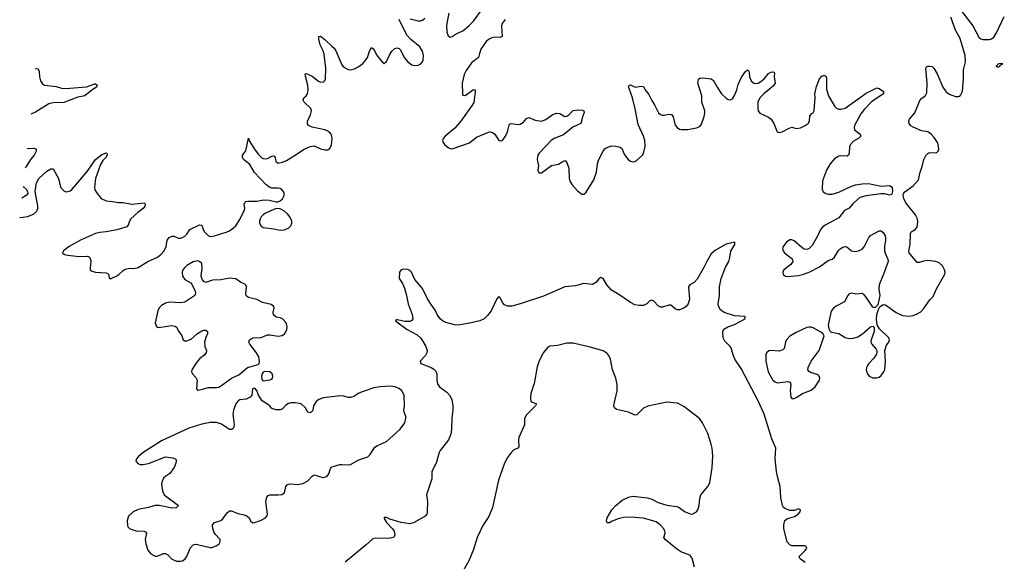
# Model space of a CAD drawing. Header units: inches. Extents: x 1603746 to 1744129, y 385869 to 533836.
# Tile 90 of 105: x 1617055 to 1626330, y 512605 to 517707. Entities that reach past the tile are written whole.
import ezdxf

# ---------------------------------------------------------------- set-up
doc = ezdxf.new("R2010")
doc.units = ezdxf.units.IN
doc.header["$MEASUREMENT"] = 0
doc.layers.add('B6511', color=7, linetype='Continuous')
doc.layers.add('B6521', color=7, linetype='Continuous')

msp = doc.modelspace()

# ---------------------------------------------------------------- linework, layer by layer
at = {"layer": 'B6511', "color": 6, "elevation": 400}
for points in [[(1617055.2, 515845.3), (1617086.7, 515846.7), (1617130, 515853.5), (1617184.5, 515875.5), (1617215.8, 515904.2), (1617225.6, 515930), (1617226.8, 515953.2), (1617199.6, 516090), (1617213.6, 516170), (1617234.8, 516210), (1617310, 516279.2), (1617350, 516300.7), (1617370, 516301.3), (1617419.8, 516210), (1617439, 516130), (1617470, 516093.7), (1617490, 516085.8), (1617510, 516087.2), (1617530, 516094.9), (1617550, 516111.4), (1617610, 516179.5), (1617699.9, 516290), (1617770, 516389.1), (1617830, 516436.5), (1617870, 516452.7), (1617876, 516450), (1617879.5, 516430), (1617867.2, 516410), (1617838.9, 516381.1), (1617815.7, 516344.3), (1617770.5, 516210), (1617759.6, 516130), (1617764.2, 516104.2), (1617778.3, 516078.3), (1617824.2, 516024.2), (1617870, 516000.1), (1617930, 515995.8), (1617985.8, 515985.8), (1618030, 515984.5), (1618110, 515969.6), (1618230, 515981.3), (1618236.9, 515970), (1618233.8, 515950), (1618216.9, 515930), (1618167.9, 515892.1), (1618102.2, 515830), (1618090.2, 515810), (1618078, 515770), (1618062.9, 515757.1), (1617970, 515726.8), (1617871.2, 515708.8), (1617810, 515703.7), (1617770, 515693.5), (1617626.8, 515630), (1617521.6, 515570), (1617466.9, 515530), (1617459.5, 515510), (1617476.4, 515496.4), (1617507.7, 515487.7), (1617615, 515475), (1617690, 515478.5), (1617710, 515471.9), (1617721.4, 515450), (1617725, 515430), (1617718.1, 515370), (1617720.5, 515350), (1617737.6, 515337.6), (1617770, 515328.1), (1617870, 515321.6), (1617890.3, 515310.3), (1617896.8, 515276.8), (1617910, 515266.4), (1617970, 515293.8), (1617990, 515306.7), (1618030, 515344.6), (1618050, 515355.7), (1618090, 515366.2), (1618130, 515364.3), (1618170, 515371.8), (1618263.1, 515430), (1618353.3, 515470), (1618386, 515494), (1618415.7, 515530), (1618435.7, 515570), (1618444.8, 515630), (1618464.3, 515655.7), (1618490, 515666.7), (1618506.5, 515666.5), (1618550, 515650.3), (1618570, 515648), (1618590, 515654), (1618610, 515666.7), (1618630, 515687.4), (1618658, 515730), (1618750, 515775.2), (1618770, 515770.3), (1618783.2, 515730), (1618795.2, 515710), (1618830, 515675.6), (1618850, 515665.7), (1618890, 515671.8), (1619010, 515709.2), (1619030, 515719.1), (1619070, 515745.6), (1619090, 515764.8), (1619130, 515824.2), (1619170.9, 515910), (1619175, 515930), (1619171, 515970), (1619175.6, 515984.4), (1619186.3, 515993.7), (1619210, 515998.8), (1619290, 515999.1), (1619351.7, 516011.7), (1619405.7, 516005.7), (1619470, 515990.6), (1619490, 515990.7), (1619510, 516000.7), (1619530, 516020.7), (1619545.1, 516050), (1619547.3, 516070), (1619540.7, 516090), (1619522, 516110), (1619510, 516116), (1619490, 516121.5), (1619430, 516120.3), (1619410, 516127.8), (1619374.7, 516154.7), (1619267.5, 516267.5), (1619221.6, 516341.6), (1619164.2, 516390), (1619154.2, 516410), (1619155.4, 516430), (1619186.9, 516473.1), (1619210, 516590.6), (1619221.3, 516561.3), (1619267.9, 516487.9), (1619301.4, 516441.4), (1619330, 516412), (1619350, 516399.7), (1619370, 516395), (1619390, 516398.8), (1619430, 516420.2), (1619450, 516426), (1619460.3, 516410), (1619469.3, 516370), (1619490, 516355.6), (1619530, 516363.5), (1619570, 516381.9), (1619650, 516430.1), (1619730, 516485.6), (1619790, 516512.5), (1619830, 516517.8), (1619890, 516491), (1619930, 516481), (1619958.3, 516481.7), (1619970, 516486), (1619981.3, 516498.7), (1619992.3, 516527.7), (1619998.4, 516590), (1619989.9, 516629.9), (1619971.6, 516650), (1619930, 516670.4), (1619810, 516693.9), (1619775.1, 516710), (1619764.9, 516724.9), (1619765.2, 516750), (1619794, 516810), (1619803.5, 516850), (1619798.3, 516870), (1619735.7, 516930), (1619726.5, 516950), (1619732.9, 516970), (1619754, 516990), (1619766.3, 517010), (1619773.4, 517046.6), (1619769.5, 517090), (1619746, 517174), (1619745.8, 517194.2), (1619750, 517199.5), (1619770, 517195.3), (1619810, 517175.4), (1619870, 517127.2), (1619890, 517119.5), (1619917.4, 517122.6), (1619930, 517132.9), (1619936.6, 517150), (1619938.3, 517250), (1619923, 517383), (1619914, 517414), (1619886.7, 517470), (1619872.2, 517527.8), (1619872, 517548), (1619890, 517551.8), (1619930, 517521), (1620000, 517456)], [(1617205.1, 517240.8), (1617210, 517246.4), (1617230, 517244.9), (1617238.8, 517218.8), (1617242.3, 517170), (1617252, 517130), (1617270, 517102), (1617290, 517089.3), (1617397.4, 517077.4), (1617450, 517063.5), (1617490, 517059.3), (1617685, 517075), (1617761.6, 517101.6), (1617770, 517102.4), (1617783.8, 517090), (1617778.3, 517070), (1617735.8, 517044.2), (1617670, 516990.5), (1617603.2, 516976.8), (1617470, 516927.8), (1617370, 516924.1), (1617330, 516914.9), (1617202.7, 516837.3), (1617159.7, 516818.5)], [(1617124.8, 516493.3), (1617190, 516497.2), (1617208.9, 516488.9), (1617211, 516470), (1617191.8, 516430), (1617157.4, 516390), (1617115.7, 516324.3), (1617105.4, 516312.5)], [(1617086.5, 516136.9), (1617115.8, 516110), (1617128.7, 516090), (1617130.6, 516070), (1617114.9, 516050), (1617074.5, 516024.6)], [(1620000, 514156), (1619915.1, 514144.9), (1619874.4, 514130), (1619847.6, 514110), (1619822, 514070), (1619816.9, 514030), (1619810, 514016.1), (1619790, 514003.4), (1619770, 514010.9), (1619748.8, 514050), (1619710, 514084.5), (1619690, 514092.4), (1619650, 514098.6), (1619610, 514098.5), (1619586.9, 514093.1), (1619562.7, 514077.3), (1619530, 514041.7), (1619510, 514031.8), (1619470, 514032.9), (1619440, 514040), (1619427.9, 514047.9), (1619410, 514070.8), (1619337.8, 514117.8), (1619304, 514170), (1619290, 514215.3), (1619270, 514237.2), (1619253.6, 514233.6), (1619248.7, 514230), (1619241.7, 514170), (1619226.5, 514150), (1619190, 514131.9), (1619130, 514126.6), (1619110, 514115), (1619092, 514090), (1619070, 514029.4), (1619063, 513990), (1619074, 513890), (1619072.1, 513870), (1619065, 513855), (1619053.7, 513846.3), (1619030, 513847.9), (1618957.3, 513897.3), (1618910, 513912.3), (1618850, 513911.2), (1618770, 513898.1), (1618650, 513858.2), (1618390, 513740.4), (1618217.8, 513630), (1618170.2, 513590), (1618154.7, 513570), (1618150.3, 513550), (1618158, 513538), (1618168, 513528), (1618190, 513517.6), (1618216, 513516), (1618270, 513527.5), (1618430, 513589.2), (1618498.8, 513578.8), (1618526.7, 513566.7), (1618530.2, 513550.2), (1618527.5, 513530), (1618510.6, 513490), (1618470, 513431.6), (1618431.9, 513408.1), (1618410, 513388.5), (1618393.8, 513350), (1618391.2, 513330), (1618400.3, 513270), (1618417.1, 513230), (1618550.5, 513130), (1618530.6, 513110), (1618490, 513105.5), (1618370, 513129.9), (1618330, 513131), (1618268.3, 513111.7), (1618170, 513093.6), (1618123.6, 513070), (1618080.3, 513030), (1618067.6, 512990), (1618070, 512942.8), (1618074.9, 512930), (1618090, 512914.9), (1618120.9, 512900.9), (1618153.5, 512893.5), (1618228.3, 512888.3), (1618241.5, 512881.5), (1618248.9, 512870), (1618235.7, 512810), (1618242.5, 512770), (1618263.1, 512710), (1618290, 512676.2), (1618330, 512654.9), (1618350, 512652.3), (1618410, 512678.2), (1618430, 512679.8), (1618450, 512666.6), (1618486, 512630), (1618510, 512614.8), (1618533.3, 512606.7), (1618570, 512605.7), (1618590, 512610.8), (1618615.4, 512630), (1618630, 512651.3), (1618662.5, 512730), (1618690, 512759.5), (1618710, 512765.4), (1618730, 512764.7), (1618850, 512734.2), (1618865.6, 512734.4), (1618907, 512750), (1618935.1, 512770), (1618945.1, 512790), (1618942.2, 512810), (1618899.1, 512859.1), (1618883.8, 512883.8), (1618872.1, 512930), (1618872.1, 512950), (1618889.4, 512970.6), (1618950, 512989.5), (1618970, 513004.3), (1619010, 513062.4), (1619030, 513080.7), (1619050, 513080.6), (1619110, 513054.7), (1619170, 513044.4), (1619194.6, 513034.6), (1619216, 513016), (1619230, 512987.7), (1619250, 512968.9), (1619270, 512970.3), (1619325.1, 512990), (1619370, 513015.6), (1619382, 513030), (1619388.7, 513050), (1619374, 513170), (1619384.7, 513210), (1619396, 513224), (1619410, 513231), (1619489.8, 513230.2), (1619524.4, 513235.6), (1619548.7, 513251.3), (1619563.1, 513310), (1619573.6, 513326.4), (1619586.6, 513333.4), (1619610, 513335.4), (1619670, 513329.1), (1619721.7, 513338.3), (1619770, 513364.4), (1619810, 513406.7), (1619830, 513418.2), (1619910, 513395.2), (1619930, 513396.5), (1619950, 513407.3), (1619966.6, 513430), (1619978.3, 513470), (1619990, 513492.2), (1620000, 513495.2)]]:
    msp.add_lwpolyline(points, dxfattribs=at)
for points in [[(1619470, 515927.6), (1619370, 515883.1), (1619348.2, 515870), (1619330, 515850.8), (1619319, 515830), (1619314, 515810), (1619315.2, 515790), (1619330, 515761.5), (1619349.5, 515749.5), (1619450, 515736.3), (1619510, 515723), (1619550, 515726.8), (1619590, 515745), (1619610, 515766.5), (1619619.8, 515790), (1619618.9, 515810), (1619598.9, 515850), (1619578, 515878), (1619550, 515903.1), (1619510, 515926)], [(1618730, 515434.7), (1618690, 515425.6), (1618630, 515390.7), (1618606.4, 515370), (1618592.3, 515350), (1618585.2, 515330), (1618590.3, 515290), (1618610, 515258.4), (1618667.3, 515227.3), (1618676.8, 515216.8), (1618708, 515150), (1618711.6, 515130), (1618705.4, 515110), (1618610, 515046.2), (1618570, 515039), (1618470, 515045.6), (1618430, 515035.4), (1618390, 515014), (1618370, 514993.3), (1618355.7, 514964.3), (1618332.4, 514850), (1618341.8, 514821.8), (1618351.3, 514811.3), (1618367, 514807), (1618486.3, 514826.3), (1618519.1, 514819.1), (1618531.3, 514810), (1618552.9, 514770), (1618583.8, 514730), (1618594.6, 514690), (1618610, 514681.7), (1618630, 514682), (1618670, 514698.5), (1618729.9, 514750), (1618770, 514776.1), (1618790, 514782.4), (1618810, 514782), (1618825.5, 514770), (1618824.6, 514750), (1618807.4, 514712.6), (1618796.2, 514670), (1618799.5, 514630), (1618815, 514590), (1618810.7, 514570), (1618790, 514545.2), (1618748.4, 514511.6), (1618713.1, 514470), (1618677.6, 514410), (1618674, 514390), (1618682.6, 514370), (1618715.7, 514335.7), (1618726.8, 514310), (1618719.6, 514230), (1618730, 514217.4), (1618736.9, 514216.9), (1618790, 514229.2), (1618830, 514242), (1618910, 514241.2), (1618930, 514246.5), (1618970, 514270.1), (1619050, 514329.5), (1619118.2, 514361.8), (1619202.6, 514430), (1619300.1, 514459.9), (1619311.1, 514468.9), (1619315.2, 514484.8), (1619306.3, 514530), (1619286.3, 514570), (1619223.2, 514650), (1619215.2, 514670), (1619219.3, 514690), (1619250, 514710.1), (1619330, 514713.9), (1619390, 514737.7), (1619410, 514739.5), (1619490, 514726.7), (1619526.8, 514733.2), (1619550, 514748.9), (1619558.4, 514761.6), (1619571.2, 514788.8), (1619574.2, 514810), (1619572.5, 514830), (1619563.9, 514850), (1619530, 514888.2), (1619510, 514898), (1619470, 514906.3), (1619446.7, 514926.7), (1619444.1, 514950), (1619451.6, 514990), (1619444.7, 515010), (1619422.9, 515022.9), (1619343.6, 515043.6), (1619290, 515070.9), (1619211.3, 515091.3), (1619198.6, 515098.6), (1619187, 515110), (1619184.7, 515124.7), (1619191.6, 515190), (1619184.9, 515204.9), (1619174.4, 515214.4), (1619134, 515234), (1619090, 515267.4), (1619030, 515273.6), (1618950, 515257.7), (1618870, 515254.3), (1618810, 515232.7), (1618790, 515240.9), (1618777, 515257), (1618764.8, 515290), (1618774.5, 515370), (1618769.7, 515409.7), (1618749.7, 515429.7)], [(1619365.7, 514394.3), (1619350, 514386), (1619338, 514370), (1619332.7, 514350), (1619336.3, 514316.3), (1619345.5, 514305.5), (1619370, 514308.7), (1619410, 514313.4), (1619430, 514322), (1619436.4, 514330), (1619439.2, 514350), (1619432.8, 514370), (1619410, 514389.7)]]:
    msp.add_lwpolyline(points, close=True, dxfattribs=at)
at = {"layer": 'B6521', "color": 6}
for points, elevation in [([(1621098.3, 517770), (1621080.9, 517690), (1621077, 517650), (1621079.2, 517590), (1621090, 517556.3), (1621110, 517541.6), (1621130, 517548.5), (1621165.2, 517574.8), (1621230, 517603.2), (1621290, 517653.5), (1621330, 517694.4), (1621422.3, 517817.7)], 400), ([(1625890, 517836.9), (1626033.4, 517650), (1626090, 517543.6), (1626110, 517527.1), (1626130, 517519.2), (1626190, 517519.7), (1626210, 517527.2), (1626230, 517544), (1626261.1, 517590), (1626330, 517738)], 400), ([(1620734.8, 517714.8), (1620810, 517695), (1620830, 517696), (1620850, 517703.2), (1620870, 517720.2)], 400), ([(1621626.7, 517710), (1621601.1, 517670), (1621594.1, 517650), (1621598.9, 517550), (1621580, 517540), (1621530, 517541.2), (1621503.2, 517536.8), (1621470, 517519.5), (1621450, 517500.4), (1621400.1, 517430), (1621385.3, 517390), (1621377.3, 517350), (1621310, 517302.1), (1621262.4, 517230), (1621243.3, 517190), (1621224.6, 517110), (1621224.9, 517004.9), (1621230, 516994.6), (1621250, 516992.5), (1621330, 517048.4), (1621345.1, 517045.1), (1621346.8, 517026.8), (1621332.6, 516927.4), (1621318.4, 516901.6), (1621209.6, 516750), (1621154.2, 516685.8), (1621063.7, 516610), (1621046.5, 516590), (1621039.2, 516570), (1621043.2, 516550), (1621057.5, 516530), (1621090, 516502.2), (1621110, 516493.2), (1621130, 516491.1), (1621291.5, 516548.5), (1621358.1, 516601.9), (1621470, 516647.1), (1621490, 516651.1), (1621510, 516645.1), (1621530.2, 516630), (1621568.5, 516568.5), (1621590, 516566), (1621610, 516579.5), (1621630, 516608.7), (1621648.9, 516651.1), (1621666.4, 516713.6), (1621674.9, 516725.1), (1621687, 516730), (1621750, 516720.7), (1621770, 516723), (1621799.6, 516740.4), (1621830, 516777.6), (1621850, 516785.6), (1621910, 516760.9), (1621970, 516750.3), (1622010, 516766.3), (1622070, 516810.2), (1622110, 516825.5), (1622143.8, 516823.8), (1622190, 516795.3), (1622210, 516798), (1622229.5, 516810), (1622270, 516852.4), (1622310, 516859.5), (1622355.6, 516855.6), (1622368.4, 516848.4), (1622371.8, 516831.8), (1622358.6, 516801.4), (1622340.9, 516730), (1622266.6, 516693.4), (1622178.3, 516621.7), (1622096.5, 516590), (1622062.7, 516570), (1621947, 516450), (1621937.1, 516430), (1621931.2, 516391.2), (1621943.2, 516330), (1621937, 516290), (1621943, 516270), (1621950, 516264.9), (1621970, 516266), (1622065.5, 516334.5), (1622130, 516346.4), (1622170, 516372.8), (1622190, 516380.8), (1622196.8, 516376.8), (1622210, 516363.1), (1622227, 516310), (1622230.1, 516210.1), (1622240.4, 516180.4), (1622260.7, 516150), (1622310, 516094.9), (1622350, 516063.8), (1622370, 516064.4), (1622390, 516081.3), (1622462.1, 516197.9), (1622487.6, 516270), (1622497, 516350), (1622509.1, 516390), (1622552.3, 516470), (1622568, 516492), (1622579.6, 516500.4), (1622630, 516517.3), (1622670, 516516.1), (1622710, 516506), (1622729.2, 516489.2), (1622750, 516440.9), (1622770, 516408.1), (1622790, 516387.3), (1622810, 516374.2), (1622830, 516368), (1622850, 516370.3), (1622870, 516382.8), (1622921.7, 516430), (1622932.5, 516447.5), (1622947.5, 516512.5), (1622945.3, 516570), (1622932, 516610), (1622881, 516721), (1622852.6, 516867.4), (1622827.2, 516970), (1622797.7, 517057.7), (1622789.8, 517070), (1622795.3, 517090), (1622810, 517094.4), (1622853, 517073), (1622910, 517082), (1622930, 517079.1), (1622942.3, 517050), (1622982.3, 517002.3), (1623010, 516945.4), (1623039.5, 516899.5), (1623071.8, 516830), (1623090, 516815.5), (1623110, 516809), (1623130, 516807.9), (1623170, 516816), (1623193.7, 516813.7), (1623212.1, 516792.1), (1623230, 516712.4), (1623247.1, 516690), (1623270, 516677), (1623290, 516671.9), (1623347.8, 516672.2), (1623431.9, 516688.1), (1623460.4, 516699.6), (1623478.2, 516721.8), (1623504.2, 516795.8), (1623510.3, 516829.7), (1623508.7, 516850), (1623481.9, 516930), (1623480.9, 516990), (1623442.6, 517110), (1623450, 517147.2), (1623462.8, 517157.2), (1623490, 517159.7), (1623570, 517149.2), (1623581.7, 517141.7), (1623590, 517135.3), (1623624.2, 517070), (1623666.2, 517010), (1623710, 516966.3), (1623730, 516954.4), (1623750, 516950.7), (1623770, 516960.2), (1623790, 516994.2), (1623810, 517044.9), (1623823.5, 517096.5), (1623850, 517159.1), (1623890, 517216.9), (1623910, 517233.4), (1623922.6, 517222.6), (1623927.2, 517210), (1623930.7, 517170), (1623946.8, 517130), (1623970, 517110.2), (1623990, 517107), (1624010, 517110.1), (1624036.7, 517123.3), (1624068.2, 517150), (1624110, 517199), (1624130, 517213), (1624157, 517217), (1624165.7, 517205.7), (1624162.4, 517170), (1624170.1, 517110), (1624154.5, 517085.5), (1624067, 517013), (1624025.6, 516970), (1624008.3, 516930), (1624009, 516869), (1624011.9, 516850), (1624026.2, 516826.2), (1624110, 516790.2), (1624134.9, 516770), (1624160.4, 516730), (1624190, 516651.3), (1624210, 516644.9), (1624237.2, 516650), (1624296.9, 516683.1), (1624330, 516696), (1624370, 516683.2), (1624410, 516689.1), (1624454, 516710), (1624482.8, 516730), (1624493.6, 516750), (1624497, 516803), (1624515.6, 516824.4), (1624530, 516831), (1624539.5, 516850), (1624549.7, 516970), (1624545.5, 517010), (1624561.3, 517078.7), (1624590.7, 517149.3), (1624610, 517174.9), (1624620.4, 517179.6), (1624630, 517183.1), (1624650, 517174.9), (1624656.4, 517156.4), (1624656, 517050), (1624673.2, 516990), (1624730, 516892.6), (1624750, 516872.4), (1624770, 516864.1), (1624790, 516862.7), (1624830, 516873.7), (1625030, 517014.3), (1625130, 517064), (1625150, 517060.3), (1625193.4, 517030), (1625190.8, 517010), (1625083.5, 516936.5), (1625010, 516861.8), (1624979.7, 516820.3), (1624920.2, 516710), (1624915.4, 516690), (1624918.6, 516670), (1624973, 516630), (1624979.7, 516610), (1624958.2, 516590), (1624910, 516562), (1624880.9, 516530), (1624872.7, 516510), (1624869.5, 516450), (1624862.2, 516430), (1624850, 516422.6), (1624790, 516426.1), (1624770, 516422.5), (1624730, 516395.4), (1624690.5, 516350), (1624656.3, 516290), (1624616.3, 516190), (1624613.2, 516110), (1624625, 516085), (1624648.7, 516070), (1624670, 516065), (1624710, 516065), (1624770, 516082.8), (1624890, 516137.5), (1624929.3, 516150.7), (1624990, 516161.1), (1625050, 516162.7), (1625170, 516139.8), (1625250, 516146.7), (1625272.1, 516130), (1625276.5, 516090), (1625270, 516062), (1625250, 516055.1), (1625205.9, 516065.9), (1625167.7, 516067.7), (1625030, 516048.3), (1624970, 516030.7), (1624905.7, 515974.3), (1624870, 515931.1), (1624823.4, 515910), (1624770, 515839.7), (1624641.2, 515770), (1624614.7, 515750), (1624595.5, 515724.5), (1624571, 515669), (1624519.3, 515580.7), (1624490, 515547.8), (1624470, 515541.5), (1624446.1, 515546.1), (1624421.4, 515561.4), (1624350, 515624.5), (1624330, 515633), (1624310, 515632.4), (1624276.9, 515610), (1624246.9, 515570), (1624241.3, 515550), (1624246, 515530), (1624260.2, 515510), (1624333.1, 515453.1), (1624336.8, 515430), (1624318.8, 515401.2), (1624252.1, 515350), (1624242.7, 515330), (1624245.8, 515305.8), (1624268.8, 515290), (1624288.2, 515288.2), (1624390, 515296.6), (1624430, 515305.5), (1624491.9, 515330), (1624590, 515380.1), (1624670, 515439.5), (1624710, 515452.8), (1624731.3, 515468.7), (1624766.6, 515533.4), (1624783.2, 515550), (1624810, 515565.7), (1624830, 515571.3), (1624846.4, 515566.4), (1624890, 515528.4), (1624924.3, 515524.3), (1624958, 515530), (1624990, 515546.6), (1625010, 515567.2), (1625049.9, 515650.1), (1625070, 515673.4), (1625150, 515718.5), (1625170, 515718.9), (1625190, 515702), (1625206.7, 515670), (1625211.8, 515650), (1625212.4, 515630), (1625200.9, 515570), (1625202.6, 515530), (1625207.8, 515507.8), (1625233, 515450), (1625234.5, 515430), (1625192.8, 515310), (1625150.2, 515210), (1625147.7, 515170), (1625158.5, 515110), (1625138.9, 515021.1), (1625110, 514993), (1625090, 514997.6), (1625030, 515091.8), (1625010, 515116.2), (1624990, 515127.6), (1624930, 515122.7), (1624890, 515129.7), (1624870, 515124.4), (1624852.7, 515107.3), (1624837.7, 515070), (1624823.2, 515050), (1624745.2, 515010), (1624719.7, 514990), (1624704.2, 514970), (1624695.1, 514950), (1624670.9, 514830.9), (1624676.2, 514796.2), (1624690.6, 514770), (1624702.6, 514762.6), (1624770, 514750.2), (1624830, 514713.2), (1624870, 514705.2), (1624910, 514706.8), (1624950, 514719.2), (1624992.8, 514747.2), (1625070, 514812.7), (1625090, 514821), (1625096.3, 514816.3), (1625102.8, 514802.8), (1625103.8, 514770), (1625074.9, 514690), (1625073.7, 514670), (1625081.6, 514650), (1625123.8, 514603.8), (1625128.8, 514590), (1625127.7, 514570), (1625122, 514550), (1625101.3, 514518.7), (1625053.2, 514470), (1625040.2, 514450), (1625032.1, 514430), (1625030.2, 514410), (1625042.2, 514370), (1625057.4, 514350), (1625090, 514334.2), (1625130, 514333.8), (1625150, 514339.7), (1625170, 514354.9), (1625195.3, 514390), (1625203.5, 514410), (1625210.8, 514490), (1625203.6, 514590), (1625219.7, 514640.3), (1625242.7, 514670), (1625249.3, 514690), (1625240.9, 514710), (1625155.8, 514795.8), (1625133, 514833), (1625127.5, 514887.5), (1625130.7, 514930), (1625143.9, 514976.1), (1625158.5, 515001.5), (1625190, 515022.8), (1625210, 515020.8), (1625310, 514947.7), (1625370, 514919.4), (1625430, 514915.5), (1625470, 514921.9), (1625510, 514935.3), (1625543.3, 514956.7), (1625570, 514982.3), (1625630, 515069.2), (1625659, 515101), (1625690, 515170.3), (1625771, 515310), (1625772.6, 515330), (1625767.8, 515350), (1625747, 515387), (1625716.4, 515416.4), (1625684, 515430), (1625610, 515437.2), (1625570, 515431.8), (1625530, 515419.5), (1625510, 515421), (1625433.3, 515510), (1625429.9, 515530), (1625441.9, 515590), (1625445.5, 515694.5), (1625452.5, 515707.5), (1625490, 515730.3), (1625505.8, 515750), (1625512.7, 515770), (1625514.9, 515810), (1625510, 515837.6), (1625495, 515870), (1625403.2, 515983.2), (1625382.8, 516022.8), (1625377.2, 516050), (1625381.1, 516070), (1625393, 516087), (1625470, 516141.5), (1625520.3, 516199.7), (1625536.1, 516270), (1625556.9, 516323.1), (1625572.8, 516390), (1625591.5, 516428.5), (1625610, 516447.2), (1625630, 516455.3), (1625690, 516452.7), (1625705.6, 516470), (1625711.7, 516488.3), (1625708, 516530), (1625699.8, 516550), (1625670, 516598.3), (1625641.3, 516630), (1625610, 516649.7), (1625550, 516658.8), (1625470, 516693.8), (1625448.7, 516708.7), (1625432.9, 516730), (1625430.8, 516750), (1625437.2, 516770), (1625488.1, 516830), (1625534.3, 516945.7), (1625550, 516963.7), (1625587.9, 516992.1), (1625601.3, 517018.7), (1625603.9, 517110), (1625590, 517251), (1625598, 517262), (1625610, 517268.2), (1625630, 517268.7), (1625650, 517264.9), (1625666.4, 517250), (1625696.1, 517196.1), (1625750, 517070.3), (1625778.4, 517030), (1625810, 517004.3), (1625870, 516984.6), (1625897.7, 516982.3), (1625910, 516985.5), (1625921.8, 516998.2), (1625936.5, 517030), (1625946.4, 517153.6), (1625944.5, 517235.5), (1625965, 517310), (1625960.5, 517370), (1625914, 517530), (1625869.2, 517609.2), (1625827, 517730)], 400), ([(1620000, 517456), (1620018.7, 517438.7), (1620034.4, 517414.4), (1620090, 517281.3), (1620110, 517259.7), (1620150, 517236.8), (1620170, 517233.2), (1620210, 517243), (1620250, 517265.1), (1620286.5, 517293.5), (1620310, 517318.5), (1620329.9, 517350), (1620350.7, 517409.3), (1620370, 517444.4), (1620390, 517428.5), (1620416.8, 517376.8), (1620436.3, 517350), (1620470, 517310.3), (1620490, 517295.5), (1620510, 517314.4), (1620540.5, 517379.5), (1620561.6, 517410), (1620590, 517436.1), (1620610, 517443.5), (1620630, 517437.2), (1620642.9, 517422.9), (1620677, 517350), (1620710, 517310.2), (1620750, 517283.2), (1620770, 517276.1), (1620810, 517278), (1620833.3, 517290), (1620849.8, 517310.2), (1620854.9, 517325.1), (1620858, 517370), (1620848.2, 517410), (1620824.7, 517450), (1620740.9, 517520.9), (1620701.3, 517561.3), (1620628.9, 517710)], 400), ([(1624453.6, 512593.6), (1624405.5, 512630), (1624400.2, 512640.2), (1624397, 512650), (1624452.8, 512707.2), (1624469.2, 512730), (1624463.7, 512743.7), (1624450.9, 512750.9), (1624330, 512752.2), (1624310, 512760.3), (1624284.1, 512790), (1624254.4, 512910), (1624252.7, 512950), (1624263.4, 512990), (1624288.9, 513010), (1624352.5, 513027.5), (1624387.5, 513050), (1624406.7, 513070), (1624410, 513090.3), (1624390, 513099.8), (1624355.2, 513084.8), (1624310, 513084.8), (1624262.6, 513102.6), (1624250, 513111.3), (1624239.5, 513130), (1624225.7, 513205.7), (1624219.5, 513310), (1624195.4, 513390), (1624184.4, 513450), (1624171.2, 513570), (1624178.9, 513670), (1624139.2, 513759.2), (1624067.9, 513990), (1624014.6, 514110), (1623920.4, 514290), (1623850, 514420.5), (1623791, 514510), (1623774.4, 514550), (1623755.9, 514615.9), (1623747.3, 514630), (1623698.1, 514678.1), (1623682.3, 514710), (1623677.9, 514770), (1623687.4, 514792.6), (1623724.9, 514815.1), (1623790, 514836.2), (1623890.2, 514890.2), (1623890.4, 514910), (1623790, 514918.1), (1623690.2, 514950), (1623655.5, 514975.5), (1623637.5, 515010), (1623635.8, 515030), (1623647.5, 515110), (1623646, 515190), (1623662.8, 515270), (1623704.9, 515375.1), (1623735.7, 515430), (1623745.7, 515465.7), (1623752.4, 515527.6), (1623790.9, 515590), (1623792.8, 515612.8), (1623710, 515593.4), (1623610, 515536.3), (1623570, 515503), (1623530, 515436.5), (1623502.4, 515377.6), (1623438, 515262), (1623410, 515233), (1623366.6, 515210), (1623355.1, 515190), (1623364.5, 515075.5), (1623350.7, 515029.3), (1623333.5, 515006.5), (1623311.8, 514988.2), (1623270, 514974.6), (1623250, 514974.9), (1623230, 514982), (1623190, 515017), (1623170, 515016.9), (1623110, 514999.3), (1623090, 515000.2), (1623070, 515013.2), (1623030, 515055), (1623010, 515065), (1622990, 515058.7), (1622961.9, 515030), (1622930, 515015.4), (1622890, 515013.4), (1622850, 515021.9), (1622810, 515042.9), (1622699.2, 515119.2), (1622630, 515159.9), (1622584.9, 515210), (1622550, 515270.1), (1622530, 515278.6), (1622510, 515267.5), (1622482.1, 515230), (1622450, 515213.4), (1622370, 515221.1), (1622290, 515201.6), (1622190, 515189.8), (1621990, 515103.2), (1621770, 515029.3), (1621690, 515008), (1621650, 515009), (1621622.4, 515022.4), (1621603.6, 515043.6), (1621584.3, 515084.3), (1621570, 515100.9), (1621550, 515076.9), (1621495, 514965), (1621460.9, 514919.1), (1621429.9, 514890.1), (1621388.7, 514871.3), (1621309.2, 514850.8), (1621190, 514831), (1621150, 514831.6), (1621070, 514853.7), (1621038.5, 514870), (1621014.8, 514890), (1620987.8, 514930), (1620970, 514971.7), (1620930, 515023.5), (1620898.1, 515078.1), (1620850, 515176.3), (1620778.2, 515258.2), (1620746, 515330), (1620730, 515346), (1620710, 515355.5), (1620670, 515357.3), (1620650, 515350.6), (1620631.8, 515328.2), (1620631.3, 515270), (1620661.5, 515221.5), (1620678.9, 515178.9), (1620699.2, 515110), (1620714.8, 515030), (1620751.4, 514930), (1620757, 514890), (1620747.5, 514872.5), (1620730, 514865), (1620685.6, 514865.6), (1620610, 514880.2), (1620601.6, 514878.4), (1620595.8, 514870), (1620704.3, 514790), (1620798.8, 514738.8), (1620830.2, 514710.2), (1620850, 514682.5), (1620879.8, 514630), (1620892.5, 514590), (1620889.5, 514570), (1620876.7, 514543.3), (1620828.7, 514490), (1620834.8, 514470), (1620930.7, 514430.7), (1620955.7, 514415.7), (1620975.6, 514395.6), (1620984.2, 514370), (1620983, 514310), (1620990, 514276.8), (1621010, 514247.8), (1621077.6, 514197.6), (1621104.1, 514170), (1621125.3, 514130), (1621136.5, 514070), (1621136.2, 514030), (1621124.9, 513955.1), (1621123.4, 513850), (1621117.7, 513802.3), (1621094.5, 513750), (1621015.1, 513650), (1621005.6, 513630), (1620979.1, 513530), (1620938.3, 513450), (1620936.6, 513383.4), (1620888.4, 513230), (1620896.2, 513170), (1620892.2, 513070), (1620889.1, 513050), (1620874.1, 513030), (1620770, 512969.7), (1620730, 512958.5), (1620650, 512971), (1620542.6, 513002.6), (1620510, 513018.6), (1620490, 513016.3), (1620487.7, 513010), (1620510.6, 512970), (1620567.7, 512910), (1620581.1, 512890), (1620588.1, 512850), (1620576.2, 512830), (1620530, 512818.6), (1620410, 512822.2), (1620383.1, 512816.9), (1620320.4, 512759.6), (1620121.4, 512598.6)], 300), ([(1623411.4, 512551.4), (1623390, 512635.6), (1623370, 512659.8), (1623352.4, 512670), (1623290, 512692), (1623241.2, 512721.2), (1623134.1, 512810), (1623123, 512830), (1623134.4, 512870), (1623133.5, 512890), (1623124.3, 512910), (1623087, 512950), (1623050, 512975.9), (1622930, 513012.5), (1622810, 513021.1), (1622742.8, 513017.2), (1622693.2, 513006.8), (1622636.5, 512983.5), (1622610, 512966.6), (1622587.9, 512967.9), (1622582.9, 512982.9), (1622590, 513014.8), (1622634.5, 513090), (1622669.6, 513130), (1622730, 513182.3), (1622789.4, 513210), (1622830, 513219.1), (1622970, 513202.8), (1623010, 513190.1), (1623070, 513160.1), (1623150, 513134.1), (1623242.9, 513122.9), (1623257.3, 513117.3), (1623324.4, 513070), (1623370, 513052.7), (1623390, 513050.3), (1623429.5, 513070), (1623441.6, 513090), (1623455.6, 513130), (1623462.7, 513197.3), (1623471.8, 513230), (1623538, 513310), (1623555.3, 513344.7), (1623578.9, 513490), (1623585.9, 513594.1), (1623578.6, 513670), (1623570, 513709.4), (1623536.8, 513810), (1623486.1, 513910), (1623459, 513950), (1623310, 514065), (1623250, 514094), (1623150, 514104.3), (1622973.3, 514066.7), (1622931.6, 514048.4), (1622870, 513986), (1622850, 513981.7), (1622789.3, 514009.3), (1622675.5, 514035.5), (1622657.6, 514050), (1622652.8, 514070), (1622654, 514090), (1622684, 514210), (1622682.6, 514270), (1622669.8, 514329.8), (1622639.7, 514410), (1622619.7, 514510), (1622604.1, 514544.1), (1622590, 514562.9), (1622550, 514586.3), (1622430, 514623.5), (1622270, 514661.3), (1622210, 514658.9), (1622122.2, 514637.8), (1622050, 514633.3), (1622030, 514622.4), (1621990, 514571.6), (1621950, 514493.2), (1621930, 514437), (1621900.9, 514279.1), (1621870, 514185.7), (1621865.3, 514145.3), (1621871.2, 514111.2), (1621922, 514090), (1621914.9, 514070), (1621830, 513983.8), (1621811.1, 513950), (1621808.9, 513890), (1621757.6, 513770), (1621754, 513750), (1621756.1, 513683.9), (1621748.4, 513671.6), (1621710, 513654.7), (1621686.5, 513633.5), (1621650, 513584.4), (1621620.5, 513530), (1621564.4, 513370), (1621508.4, 513111.6), (1621473.2, 513026.8), (1621419, 512941), (1621363.4, 512830), (1621330, 512714.9), (1621286.3, 512610), (1621163.9, 512396.1)], 300), ([(1620000, 513495.2), (1620070, 513516), (1620090, 513518.6), (1620150, 513513.4), (1620170, 513516.8), (1620250, 513562.4), (1620335.9, 513590), (1620356.6, 513610), (1620400.9, 513679.1), (1620424.5, 513695.5), (1620510, 513733.6), (1620639.6, 513850), (1620681.8, 513910), (1620692.9, 513952.9), (1620692.1, 513970), (1620676.4, 514010), (1620674.1, 514030), (1620679.7, 514070), (1620675.8, 514170), (1620656.2, 514210), (1620630, 514234.5), (1620589.9, 514249.9), (1620550, 514254.4), (1620450, 514247.9), (1620390, 514238.5), (1620290, 514205.7), (1620250, 514187.5), (1620201.9, 514158.1), (1620170, 514147.2), (1620150, 514147.1), (1620110, 514159.3), (1620070, 514165.1), (1620000, 514156)], 400)]:
    msp.add_lwpolyline(points, dxfattribs=dict(at, elevation=elevation))
at = {"layer": 'B6521', "color": 6, "elevation": 400}
for points in [[(1626295.1, 517295.1), (1626270, 517288.7), (1626263.8, 517276.2), (1626251.3, 517270), (1626270, 517258.8), (1626288.7, 517270), (1626298, 517282), (1626315.3, 517290)], [(1624490, 514811.9), (1624470, 514806.4), (1624370, 514761.4), (1624310, 514727), (1624276.8, 514690), (1624267.8, 514670), (1624257.3, 514610), (1624243.7, 514596.3), (1624210, 514585.8), (1624130, 514590.5), (1624113.4, 514586.6), (1624091.3, 514570), (1624082.8, 514550), (1624084, 514490), (1624105.5, 514390), (1624150, 514311.8), (1624170, 514295.3), (1624190, 514287.3), (1624290, 514299), (1624312.4, 514292.4), (1624318.4, 514270), (1624313.7, 514210), (1624319.5, 514150), (1624330, 514139.5), (1624350, 514140.2), (1624370, 514148.5), (1624430, 514184.4), (1624510, 514216.5), (1624547.4, 514250), (1624588, 514310), (1624591, 514331), (1624585.1, 514350), (1624577.6, 514357.6), (1624565.7, 514365.7), (1624505.1, 514385.1), (1624492.7, 514392.7), (1624479.7, 514410), (1624483.5, 514430), (1624511.3, 514490), (1624586.3, 514590), (1624634, 514730), (1624622, 514750), (1624603, 514763), (1624530, 514805), (1624510, 514811.3)]]:
    msp.add_lwpolyline(points, close=True, dxfattribs=at)

doc.saveas('drawing.dxf')
